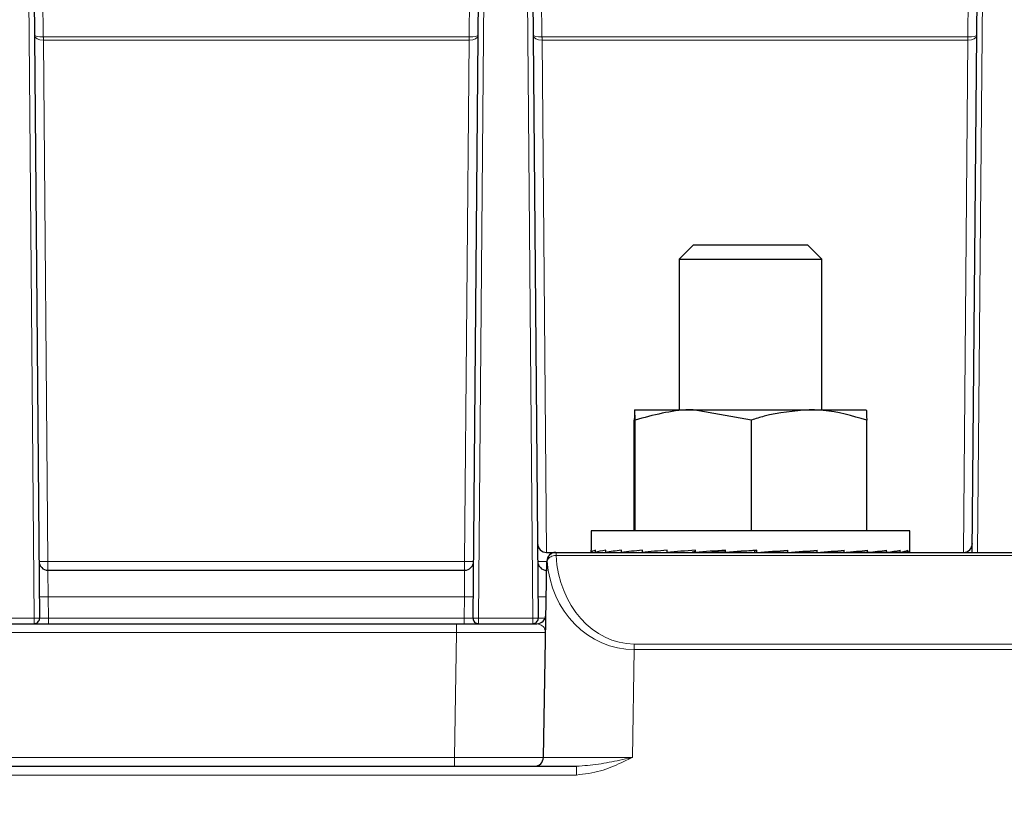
# Paper-space layout 'Blatt3' of a CAD drawing. Header units: millimetres. Extents: x 5 to 418, y 2 to 292.
# Tile 36 of 43: x 256 to 293, y 138 to 167. Entities that reach past the tile are written whole.
import ezdxf

# ---------------------------------------------------------------- set-up
doc = ezdxf.new("R2010")
doc.units = ezdxf.units.MM
doc.layers.add('SLD-0', color=7, linetype='Continuous')
doc.styles.add('SLDTEXTSTYLE1', font='TXT', dxfattribs={"width": 0.605})
doc.dimstyles.new('SLDDIMSTYLE6', dxfattribs={"dimtxt": 3.5, "dimasz": 3.302, "dimexe": 0, "dimexo": 0.0625, "dimgap": 0.875, "dimtad": 1, "dimlfac": 1.5, "dimrnd": 1e-09, "dimzin": 12, "dimdsep": 46, "dimtxsty": 'SLDTEXTSTYLE1', "dimsah": 1, "dimcen": 0.09, "dimadec": 0, "dimazin": 3, "dimtfac": 1, "dimtofl": 0, "dimtmove": 0, "dimatfit": 3, "dimfxl": 1, "dimfrac": 2, "dimtolj": 1, "dimtzin": 12, "dimarcsym": 0})

# ---------------------------------------------------------------- blocks, each defined once
blk = doc.blocks.new('_D_13')
at = {"layer": 'SLD-0', "color": 7}
for p, q in [((137.961, 136.665), (137.961, 269.457)), ((327.961, 136.665), (327.961, 269.457)), ((137.961, 268.457), (327.961, 268.457))]:
    blk.add_line(p, q, dxfattribs=at)
for points in [[(137.961, 268.457), (141.263, 267.949), (141.263, 268.965)], [(327.961, 268.457), (324.659, 268.965), (324.659, 267.949)]]:
    blk.add_solid(points, dxfattribs=at)
at = {"layer": 'SLD-0', "color": 7, "insert": (228.95, 272.969), "char_height": 3.5, "attachment_point": 1, "style": 'SLDTEXTSTYLE1'}
blk.add_mtext('285', dxfattribs=at)

psp = doc.layouts.new('Blatt3')

# ---------------------------------------------------------------- linework, layer by layer
at = {"color": 7, "linetype": 'Continuous', "lineweight": 18}
for p, q in [((256.4799, 144.8663), (256.144, 183.3545)), ((273.4438, 183.3545), (273.1079, 144.8663)), ((275.1466, 144.8663), (274.8107, 183.3545)), ((292.1105, 183.3545), (291.7961, 147.3312)), ((256.7927, 169.9264), (256.8216, 166.6139)), ((272.7662, 166.6139), (272.7951, 169.9264)), ((275.4593, 169.9264), (275.4882, 166.6139)), ((291.4329, 166.6139), (291.4618, 169.9264)), ((256.8245, 166.6139), (256.8245, 166.4871)), ((256.8245, 166.6139), (272.7633, 166.6139)), ((272.7633, 166.6139), (272.7633, 166.4871)), ((275.4912, 166.6139), (275.4912, 166.4871)), ((275.4912, 166.6139), (291.4299, 166.6139)), ((291.4299, 166.6139), (291.4299, 166.4871)), ((256.8245, 166.4871), (256.9946, 146.995)), ((272.7633, 166.4871), (256.8245, 166.4871)), ((272.5932, 146.995), (272.7633, 166.4871)), ((275.4912, 166.4871), (275.6584, 147.3312)), ((291.4299, 166.4871), (275.4912, 166.4871)), ((291.2628, 147.3312), (291.4299, 166.4871)), ((276.0146, 147.2121), (276.0146, 147.3312)), ((312.4802, 147.2121), (276.0146, 147.2121)), ((256.9946, 146.995), (256.9946, 146.6645)), ((256.9946, 146.995), (272.5932, 146.995)), ((272.5932, 146.995), (272.5932, 146.6645)), ((275.6613, 146.995), (275.6679, 146.995)), ((275.6613, 146.995), (275.6613, 146.6645)), ((256.9946, 146.6645), (257.0062, 145.6733)), ((272.5816, 145.6733), (272.5932, 146.6645)), ((257.0062, 145.6733), (257.0132, 144.8663)), ((272.5816, 145.6733), (257.0062, 145.6733)), ((272.5746, 144.8663), (272.5816, 145.6733)), ((254.4412, 144.8663), (256.4799, 144.8663)), ((256.4799, 144.8663), (256.4799, 144.6645)), ((257.0132, 144.8663), (257.0132, 144.6645)), ((257.0132, 144.8663), (272.5746, 144.8663)), ((272.5746, 144.8663), (272.5746, 144.6645)), ((273.1079, 144.8663), (275.1466, 144.8663)), ((273.1079, 144.8663), (273.1079, 144.6645)), ((275.1466, 144.8663), (275.1466, 144.6645)), ((272.2887, 144.6645), (272.2887, 144.337)), ((272.2887, 144.337), (193.6324, 144.337)), ((272.207, 139.6587), (272.2887, 144.337)), ((278.9431, 143.6952), (278.9431, 143.9037)), ((278.9431, 143.9037), (309.5516, 143.9037)), ((278.9431, 143.6952), (278.8727, 139.6587)), ((309.5516, 143.6952), (278.9431, 143.6952)), ((193.7141, 139.6587), (272.207, 139.6587)), ((272.207, 139.6587), (272.207, 139.3312)), ((276.781, 139.3312), (276.781, 139.0037)), ((276.781, 139.0037), (189.1401, 139.0037))]:
    psp.add_line(p, q, dxfattribs=at)
at = {"color": 7, "linetype": 'Continuous', "lineweight": 25}
for p, q in [((256.344, 183.3545), (256.6799, 144.8663)), ((272.9079, 144.8663), (273.2438, 183.3545)), ((275.0107, 183.3545), (275.3466, 144.8663)), ((291.5961, 147.3312), (291.9105, 183.3545)), ((281.1606, 158.8312), (280.6272, 158.2979)), ((281.1606, 158.8312), (282.4288, 158.8312)), ((282.4288, 158.8312), (285.4272, 158.8312)), ((285.9606, 158.2979), (285.4272, 158.8312)), ((280.6272, 158.2979), (280.6272, 152.6645)), ((280.6272, 158.2979), (282.2126, 158.2979)), ((282.2126, 158.2979), (285.9606, 158.2979)), ((285.9606, 152.6645), (285.9606, 158.2979)), ((278.9775, 152.2775), (278.9607, 152.6645)), ((278.9607, 152.6645), (281.1525, 152.6645)), ((283.3276, 152.2775), (281.1525, 152.6645)), ((281.1525, 152.6645), (285.4858, 152.6645)), ((285.4858, 152.6645), (287.6271, 152.6645)), ((278.9438, 148.1312), (278.9438, 152.2775)), ((278.9775, 148.1312), (278.9775, 152.2775)), ((283.3276, 148.1312), (283.3276, 152.2775)), ((287.644, 148.1312), (287.644, 152.2775)), ((277.3272, 148.1312), (277.3272, 147.3952)), ((289.2606, 148.1312), (277.3272, 148.1312)), ((289.2606, 147.3952), (289.2606, 148.1312)), ((275.6555, 147.3312), (276.0014, 147.3312)), ((276.0014, 147.3312), (276.0146, 147.3312)), ((276.0146, 147.3312), (312.4802, 147.3312)), ((277.3319, 147.3312), (277.3319, 147.4112)), ((277.3319, 147.3312), (277.4924, 147.3323)), ((277.4005, 147.3312), (277.4924, 147.3318)), ((277.4924, 147.3312), (277.4924, 147.4112)), ((277.4924, 147.3312), (277.8758, 147.3339)), ((277.6956, 147.3312), (277.8758, 147.3325)), ((277.8758, 147.3312), (277.8758, 147.4112)), ((277.8758, 147.3312), (278.4674, 147.3356)), ((278.2059, 147.3312), (278.4674, 147.3333)), ((278.4674, 147.3312), (278.4674, 147.4112)), ((278.4674, 147.3312), (279.2445, 147.3376)), ((278.9117, 147.3312), (279.1032, 147.333)), ((279.1032, 147.3365), (279.1032, 147.3312)), ((279.2445, 147.3312), (279.2445, 147.4112)), ((279.2445, 147.3312), (280.1773, 147.3404)), ((280.1773, 147.3312), (280.1773, 147.4112)), ((280.1773, 147.3312), (281.105, 147.3431)), ((281.2298, 147.3312), (281.2298, 147.4112)), ((281.2298, 147.3312), (281.8442, 147.3431)), ((282.3616, 147.3312), (282.3616, 147.4112)), ((282.3616, 147.3312), (282.6391, 147.3431)), ((283.4592, 147.3993), (283.5293, 147.4112)), ((283.4592, 147.3431), (283.4592, 147.3993)), ((283.5293, 147.3312), (283.4592, 147.3431)), ((283.5293, 147.3312), (283.5293, 147.4112)), ((284.273, 147.3431), (284.273, 147.3823)), ((284.6879, 147.3312), (284.273, 147.3431)), ((284.6879, 147.3312), (284.6879, 147.4112)), ((285.0491, 147.3431), (285.0491, 147.3568)), ((285.7929, 147.3312), (285.0491, 147.3431)), ((285.7929, 147.3312), (285.7929, 147.4112)), ((286.8019, 147.3312), (285.9253, 147.3412)), ((286.8019, 147.3312), (286.8019, 147.4112)), ((287.6761, 147.3312), (286.8869, 147.3384)), ((287.4846, 147.3312), (287.4846, 147.333)), ((287.6761, 147.3312), (287.6761, 147.4112)), ((288.1204, 147.3312), (287.7099, 147.3346)), ((288.3819, 147.3312), (287.7271, 147.3364)), ((288.1204, 147.3312), (288.1204, 147.3333)), ((288.3819, 147.3312), (288.3819, 147.4112)), ((288.712, 147.3312), (288.3995, 147.3335)), ((288.8922, 147.3312), (288.4082, 147.3347)), ((288.712, 147.3312), (288.712, 147.3325)), ((288.8922, 147.3312), (288.8922, 147.4112)), ((289.0955, 147.3312), (288.899, 147.3326)), ((289.1873, 147.3312), (288.9019, 147.3331)), ((289.0955, 147.3312), (289.0955, 147.3318)), ((289.1873, 147.3312), (289.1873, 147.4112)), ((289.2559, 147.3312), (289.1883, 147.3317)), ((289.2559, 147.3312), (289.2559, 147.3791)), ((275.5399, 139.6587), (275.6681, 147.0037)), ((256.9946, 146.6645), (272.5932, 146.6645)), ((193.6324, 144.6645), (272.2887, 144.6645)), ((272.2887, 144.6645), (275.2997, 144.6645)), ((189.1401, 139.3312), (276.781, 139.3312))]:
    psp.add_line(p, q, dxfattribs=at)
at = {"color": 7, "linetype": 'Continuous', "lineweight": 18}
for centre, radius, start, end in [((228.3983, 166.3025), 28.425, 0.3722, 0.6278), ((301.1895, 166.3025), 28.425, 179.3722, 179.6278), ((247.0649, 166.3025), 28.425, 0.3722, 0.6278), ((319.8562, 166.3025), 28.425, 179.3722, 179.6278), ((276.0153, 146.9986), 0.3326, 90.12341, 179.03996), ((275.9838, 146.8925), 0.3211, 84.49971, 159.64671), ((256.828, 156.5449), 9.5514, 269.0002, 270.9998), ((272.7598, 156.5449), 9.5514, 269.0002, 270.9998), ((275.4946, 156.5449), 9.5514, 269.0002, 270.9998), ((256.8395, 155.2232), 9.5514, 269.0002, 270.9998), ((272.7483, 155.2232), 9.5514, 269.0002, 270.9998), ((275.4991, 154.6737), 9.0018, 268.98435, 270.92782), ((256.5799, 139.1363), 5.7308, 89.0002, 90.9998), ((273.0079, 139.1363), 5.7308, 89.0002, 90.9998), ((275.2466, 139.1363), 5.7308, 89.0002, 90.9998), ((273.9551, -333.2367), 477.5766, 89.800077, 90.199923)]:
    psp.add_arc(centre, radius, start, end, dxfattribs=at)
at = {"color": 7, "linetype": 'Continuous', "lineweight": 25}
for centre, radius, start, end in [((275.6555, 147.6645), 0.3333, 180.5, 270), ((291.2657, 147.6645), 0.3333, 270, 359.5), ((276.0014, 146.9979), 0.3333, 90, 179), ((256.9946, 146.9979), 0.3333, 180.5, 270), ((272.5932, 146.9979), 0.3333, 270, 359.5), ((275.6613, 146.9979), 0.3333, 180.5, 270), ((256.4799, 144.8645), 0.2, 270, 0.5), ((273.1079, 144.8645), 0.2, 179.5, 270), ((275.1466, 144.8645), 0.2, 270, 0.5), ((275.2997, 144.9979), 0.3333, 270, 359), ((275.2066, 139.6645), 0.3333, 270, 359)]:
    psp.add_arc(centre, radius, start, end, dxfattribs=at)
at = {"color": 7, "linetype": 'Continuous', "lineweight": 18}
for centre, major_axis, ratio, start_param, end_param in [((256.8229, 166.6815), (0.3333, 0.0029), 0.5831464, 3.1415927, 4.7067796), ((256.8229, 166.6815), (0.3333, 0.0029), 0.2027182, 3.1415927, 4.7067796), ((256.8302, 165.9716), (-0.0182, 0.6421), 0.8301663, 6.2596996, 6.2652328), ((272.7576, 165.9716), (0.0182, 0.6421), 0.8301663, 0.0179526, 0.0234857), ((272.765, 166.6815), (0.3333, -0.0029), 0.5831464, 4.7179983, 6.2831853), ((272.765, 166.6815), (0.3333, -0.0029), 0.2027182, 4.7179983, 6.2831853), ((275.4895, 166.6815), (0.3333, 0.0029), 0.5831464, 3.1415927, 4.7067796), ((275.4895, 166.6815), (0.3333, 0.0029), 0.2027182, 3.1415927, 4.7067796), ((275.4968, 165.9716), (-0.0182, 0.6421), 0.8301663, 6.2596996, 6.2652328), ((291.4243, 165.9716), (0.0182, 0.6421), 0.8301663, 0.0179526, 0.0234857), ((291.4316, 166.6815), (0.3333, -0.0029), 0.5831464, 4.7179983, 6.2831853), ((291.4316, 166.6815), (0.3333, -0.0029), 0.2027182, 4.7179983, 6.2831853), ((256.8302, 165.8431), (-0.0089, 0.644), 0.5174996, 6.2732883, 6.2788215), ((272.7576, 165.8431), (0.0089, 0.644), 0.5174996, 0.0043638, 0.009897), ((275.4968, 165.8431), (-0.0089, 0.644), 0.5174996, 6.2732883, 6.2788215), ((291.4243, 165.8431), (0.0089, 0.644), 0.5174996, 0.0043638, 0.009897), ((279.0078, 147.5554), (0.1984, 3.6481), 0.8208541, 1.7095595, 3.186206), ((279.0018, 146.9979), (3.3337, -0.0058), 0.0017445, 3.0477199, 3.1415652), ((279.0078, 147.3412), (0.3577, 3.6313), 0.9129296, 1.7530363, 3.2296827), ((257.0133, 144.8645), (0.3334, -0.0017), 0.0052347, 1.5709456, 3.1416657), ((272.5746, 144.8645), (0.3334, 0.0017), 0.0052347, 6.2831122, 7.8538324), ((275.6799, 144.8645), (0.3334, -0.0017), 0.0052347, 1.7941747, 3.1416657), ((272.2061, 139.6645), (3.3337, -0.0058), 0.0017445, 4.7126662, 6.2831579), ((278.8738, 139.6645), (3.3339, 0.0058), 0.0017443, 3.1415592, 4.7120509)]:
    psp.add_ellipse(centre, major_axis=major_axis, ratio=ratio, start_param=start_param, end_param=end_param, dxfattribs=at)
at = {"color": 7, "linetype": 'Continuous', "lineweight": 25}
for major_axis, ratio, start_param, end_param in [((5.9667, -0.0241), 0.0682763, 3.1024121, 3.141868), ((5.9667, 0.0562), 0.0677425, 2.9051486, 3.1014981), ((5.9667, 0.1343), 0.0645835, 2.7079836, 2.9043331), ((5.9667, 0.2071), 0.0589298, 2.5110423, 2.7073918), ((5.9667, 0.2718), 0.051012, 2.3144145, 2.510764), ((5.9667, 0.326), 0.0411476, 2.118141, 2.3144905), ((5.9667, 0.3675), 0.0297242, 1.9222085, 2.1185581), ((4.1907, 0.2581), 0.0297242, 2.0839858, 2.1185581), ((5.9667, 0.395), 0.0171816, 1.7265525, 1.922902), ((4.1907, 0.2774), 0.0171816, 1.7940057, 1.922902), ((5.9667, 0.4074), 0.0039952, 1.5310676, 1.7274172), ((4.1907, 0.2861), 0.0039952, 1.5310676, 1.7274172), ((5.9667, 0.4043), 0.0093407, 4.751212, 4.9475616), ((5.9667, 0.3857), 0.0223271, 4.946751, 5.1431006), ((5.9667, 0.3525), 0.0344754, 5.1425075, 5.338857), ((5.9667, 0.3056), 0.0453226, 5.338572, 5.5349215), ((5.9667, 0.247), 0.0544476, 5.5349893, 5.7313389), ((5.9667, 0.1787), 0.0614891, 5.731751, 5.9281005), ((5.9667, 0.1034), 0.0661626, 5.9287954, 6.1251449), ((5.9667, 0.0241), 0.0682763, 6.1260164, 6.28291)]:
    psp.add_ellipse((283.2939, 147.3712), major_axis=major_axis, ratio=ratio, start_param=start_param, end_param=end_param, dxfattribs=at)
for points, knots in [([(278.9607, 152.6645), (278.9603, 152.6642), (278.9546, 152.6586), (278.949, 152.4611), (278.9438, 152.2775)], [0, 0, 0, 0, 0.0702148, 1, 1, 1, 1]), ([(281.1525, 152.6645), (281.101, 152.6642), (280.3665, 152.6586), (279.6467, 152.4611), (278.9775, 152.2775)], [0, 0, 0, 0, 0.0702148, 1, 1, 1, 1]), ([(285.4858, 152.6645), (284.9192, 152.6174), (284.1885, 152.5566), (283.4855, 152.3287), (283.3276, 152.2775)], [0, 0, 0, 0, 0.77529885, 1, 1, 1, 1]), ([(287.644, 152.2775), (287.105, 152.434), (286.3933, 152.6406), (285.663, 152.6599), (285.4858, 152.6645)], [0, 0, 0, 0, 0.75737, 1, 1, 1, 1]), ([(287.6271, 152.6645), (287.6275, 152.6642), (287.6332, 152.6586), (287.6388, 152.4611), (287.644, 152.2775)], [0, 0, 0, 0, 0.0702148, 1, 1, 1, 1])]:
    psp.add_open_spline(points, degree=3, knots=knots, dxfattribs=at)
at = {"color": 7, "linetype": 'Continuous', "lineweight": 18}
for points, knots in [([(275.2997, 144.6645), (275.3714, 144.6447), (275.5126, 144.6055), (275.6049, 144.4616), (275.6214, 144.374), (275.6216, 144.3409), (275.6215, 144.3377), (275.6215, 144.337)], [0, 0, 0, 0, 0.3948771, 0.7777329, 0.9782923, 0.995594, 1, 1, 1, 1]), ([(278.8727, 139.6587), (278.87, 139.6575), (278.7293, 139.5912), (278.3397, 139.4107), (277.6642, 139.1123), (277.0855, 139.0411), (276.781, 139.0037)], [0, 0, 0, 0, 0.0040561, 0.2115187, 0.5851182, 1, 1, 1, 1]), ([(276.781, 139.3312), (277.0546, 139.3511), (277.5935, 139.3902), (278.2772, 139.5342), (278.6985, 139.6218), (278.8544, 139.6548), (278.8696, 139.6581), (278.8727, 139.6587)], [0, 0, 0, 0, 0.3948771, 0.7777329, 0.9782923, 0.995594, 1, 1, 1, 1])]:
    psp.add_open_spline(points, degree=3, knots=knots, dxfattribs=at)

# ---------------------------------------------------------------- dimensions: what is measured, and where the dimension line sits
at = {"layer": 'SLD-0', "color": 7}
dim = psp.add_linear_dim(base=(327.9606, 268.4573), p1=(137.9606, 136.6645), p2=(327.9606, 136.6645), dimstyle='SLDDIMSTYLE6', dxfattribs=at)
dim.commit()
dim.dimension.update_dxf_attribs({"geometry": '_D_13', "text_midpoint": (232.9606, 268.4573), "dimtype": 160})

doc.saveas('drawing.dxf')
